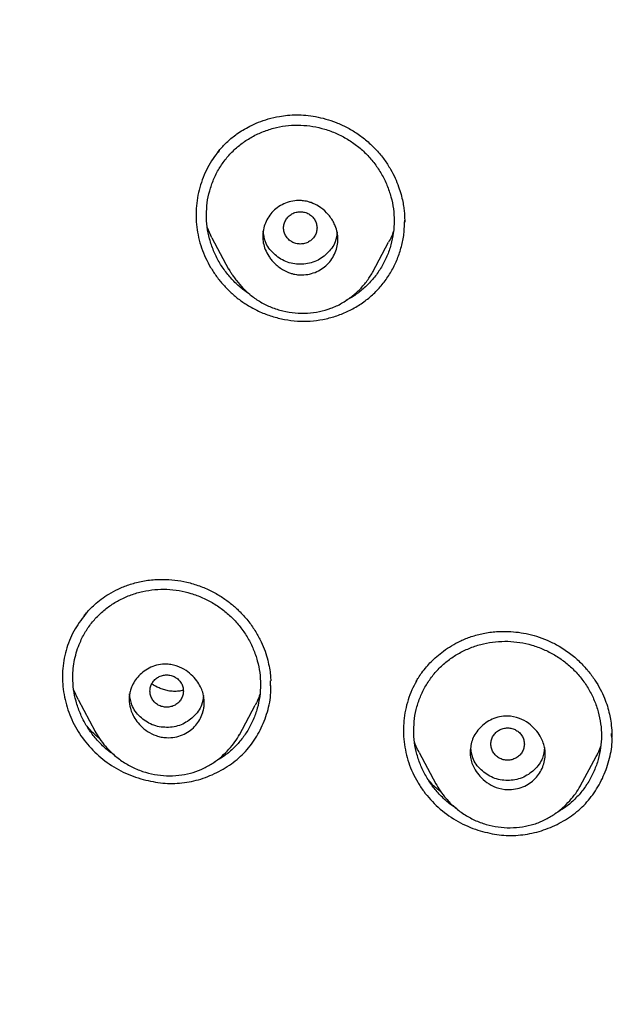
# Model space of a CAD drawing. Header units: millimetres. Extents: x 8 to 1937, y 12 to 2736.
# Tile 67 of 135: x 694 to 708, y 1854 to 1878. Entities that reach past the tile are written whole.
import ezdxf

# ---------------------------------------------------------------- set-up
doc = ezdxf.new("R2010")
doc.units = ezdxf.units.MM

msp = doc.modelspace()

# ---------------------------------------------------------------- linework, layer by layer
at = {"color": 7, "linetype": 'Continuous', "lineweight": 30}
for p, q in [((698.287, 1872.584), (698.178, 1872.817)), ((702.903, 1872.976), (702.903, 1872.985)), ((698.286, 1872.584), (698.687, 1871.832)), ((702.141, 1871.766), (702.518, 1872.474)), ((699.689, 1861.858), (699.69, 1861.979)), ((695.082, 1861.531), (694.977, 1861.754)), ((699.698, 1861.856), (699.698, 1861.868)), ((695.081, 1861.53), (695.487, 1860.768)), ((698.947, 1860.688), (699.324, 1861.396)), ((695.488, 1860.769), (695.484, 1860.776)), ((707.857, 1860.655), (707.853, 1860.714)), ((703.247, 1860.263), (703.647, 1859.513)), ((707.107, 1859.456), (707.486, 1860.167)), ((707.264, 1859.504), (707.238, 1859.474))]:
    msp.add_line(p, q, dxfattribs=at)
for points, knots in [([(775.421, 1810.937), (775.882, 1812.165), (776.801, 1814.61), (777.784, 1818.38), (778.559, 1822.161), (779.143, 1825.953), (779.629, 1830.139), (779.984, 1834.718), (780.194, 1839.683), (780.289, 1845.231), (780.279, 1851.36), (780.267, 1858.09), (780.164, 1864.839), (779.844, 1871.617), (779.3, 1877.273), (778.63, 1881.796), (777.965, 1885.193), (777.086, 1888.577), (775.93, 1891.922), (774.513, 1894.999), (772.835, 1897.762), (770.942, 1900.177), (768.732, 1902.323), (766.293, 1904.177), (763.711, 1905.775), (760.59, 1907.378), (756.904, 1908.899), (752.654, 1910.268), (748.338, 1911.351), (743.972, 1912.178), (739.571, 1912.746), (735.16, 1913.071), (730.767, 1913.198), (726.396, 1913.208), (722.026, 1913.196), (717.633, 1913.068), (713.222, 1912.746), (708.821, 1912.179), (704.455, 1911.351), (700.139, 1910.27), (695.89, 1908.899), (692.203, 1907.378), (689.082, 1905.776), (686.5, 1904.179), (684.061, 1902.323), (681.851, 1900.179), (679.957, 1897.763), (678.28, 1894.999), (676.862, 1891.922), (675.707, 1888.578), (674.828, 1885.194), (674.162, 1881.796), (673.492, 1877.273), (672.948, 1871.617), (672.629, 1864.839), (672.526, 1858.09), (672.514, 1851.36), (672.504, 1844.78), (672.627, 1838.327), (672.974, 1832.002), (673.552, 1826.543), (674.271, 1821.958), (675.041, 1818.245), (676.015, 1814.544), (676.918, 1812.143), (677.372, 1810.937)], [0, 0, 0, 0, 0.01422, 0.028301, 0.042283, 0.056188, 0.070046, 0.088148, 0.106186, 0.124159, 0.148558, 0.172923, 0.197399, 0.221993, 0.24671, 0.259145, 0.27167, 0.284302, 0.297067, 0.309991, 0.320883, 0.3319, 0.342924, 0.353811, 0.364567, 0.375221, 0.391058, 0.40678, 0.422432, 0.438055, 0.453668, 0.469227, 0.484683, 0.500001, 0.515318, 0.530774, 0.546334, 0.561944, 0.577571, 0.59322, 0.608942, 0.624779, 0.635434, 0.646191, 0.657076, 0.668103, 0.679114, 0.690014, 0.702933, 0.7157, 0.728331, 0.740856, 0.753291, 0.778008, 0.802602, 0.827078, 0.851444, 0.875842, 0.898728, 0.921719, 0.944802, 0.958463, 0.9722, 0.986034, 1, 1, 1, 1]), ([(774.029, 1811.059), (774.405, 1812.046), (775.156, 1814.02), (776.018, 1817.06), (776.732, 1820.13), (777.303, 1823.225), (777.763, 1826.333), (778.197, 1830.046), (778.546, 1834.365), (778.768, 1839.286), (778.869, 1844.431), (778.874, 1849.796), (778.859, 1855.385), (778.801, 1860.977), (778.629, 1866.574), (778.274, 1872.171), (777.771, 1876.823), (777.206, 1880.529), (776.678, 1883.295), (776.02, 1886.039), (775.205, 1888.748), (774.198, 1891.399), (773.069, 1893.752), (771.852, 1895.795), (770.603, 1897.542), (769.188, 1899.168), (767.444, 1900.816), (765.342, 1902.424), (762.891, 1903.956), (760.154, 1905.378), (757.141, 1906.675), (753.864, 1907.831), (750.525, 1908.797), (747.139, 1909.593), (743.434, 1910.284), (739.408, 1910.813), (735.073, 1911.14), (730.734, 1911.272), (726.397, 1911.286), (722.06, 1911.271), (717.719, 1911.138), (713.384, 1910.813), (709.358, 1910.284), (705.653, 1909.594), (702.268, 1908.798), (698.929, 1907.83), (695.653, 1906.674), (692.639, 1905.379), (689.902, 1903.956), (687.451, 1902.424), (685.35, 1900.815), (683.605, 1899.169), (682.192, 1897.542), (680.942, 1895.795), (679.726, 1893.751), (678.596, 1891.399), (677.589, 1888.748), (676.774, 1886.04), (676.116, 1883.295), (675.588, 1880.529), (675.023, 1876.824), (674.52, 1872.171), (674.165, 1866.575), (673.992, 1860.978), (673.935, 1855.385), (673.92, 1849.796), (673.925, 1844.506), (674.019, 1839.51), (674.223, 1834.813), (674.582, 1830.12), (675.062, 1826.021), (675.612, 1822.517), (676.175, 1819.603), (676.868, 1816.712), (677.697, 1813.849), (678.408, 1811.989), (678.764, 1811.059)], [0, 0, 0, 0, 0.011709, 0.0234, 0.035079, 0.046745, 0.058401, 0.070053, 0.08835, 0.106637, 0.124908, 0.145647, 0.166375, 0.187119, 0.207887, 0.228673, 0.249479, 0.259892, 0.270315, 0.28075, 0.291198, 0.301658, 0.31213, 0.319994, 0.327864, 0.335737, 0.343609, 0.354092, 0.364563, 0.37502, 0.38755, 0.400066, 0.41258, 0.425091, 0.437599, 0.45323, 0.468841, 0.484431, 0.499999, 0.515569, 0.531166, 0.546782, 0.562408, 0.574915, 0.587424, 0.599934, 0.612454, 0.624987, 0.635443, 0.645912, 0.656393, 0.664263, 0.672136, 0.680006, 0.687871, 0.698343, 0.708803, 0.71925, 0.729685, 0.740108, 0.750521, 0.771326, 0.792113, 0.81288, 0.833624, 0.854353, 0.875091, 0.892532, 0.909986, 0.927451, 0.944927, 0.955919, 0.966921, 0.977933, 0.988958, 1, 1, 1, 1]), ([(698.396, 1874.591), (698.451, 1874.659), (698.562, 1874.796), (698.733, 1874.953), (698.892, 1875.072), (699.034, 1875.166), (699.204, 1875.261), (699.407, 1875.352), (699.642, 1875.433), (699.877, 1875.487), (700.104, 1875.517), (700.315, 1875.526), (700.539, 1875.516), (700.773, 1875.483), (701.017, 1875.427), (701.265, 1875.343), (701.516, 1875.229), (701.765, 1875.085), (701.918, 1874.964), (701.996, 1874.902)], [0, 0, 0, 0, 0.068758, 0.138894, 0.175302, 0.217399, 0.266049, 0.321235, 0.382919, 0.451044, 0.500037, 0.551965, 0.606921, 0.664941, 0.726027, 0.790144, 0.857224, 0.927192, 1, 1, 1, 1]), ([(698.154, 1873.129), (698.158, 1873.226), (698.166, 1873.42), (698.227, 1873.704), (698.323, 1873.979), (698.454, 1874.238), (698.619, 1874.476), (698.814, 1874.687), (699.037, 1874.871), (699.284, 1875.023), (699.551, 1875.142), (699.832, 1875.227), (700.121, 1875.274), (700.414, 1875.282), (700.706, 1875.253), (700.994, 1875.186), (701.271, 1875.082), (701.536, 1874.944), (701.779, 1874.776), (702, 1874.578), (702.192, 1874.353), (702.354, 1874.107), (702.484, 1873.841), (702.58, 1873.562), (702.638, 1873.275), (702.657, 1872.984), (702.637, 1872.695), (702.578, 1872.41), (702.482, 1872.136), (702.351, 1871.876), (702.186, 1871.637), (701.992, 1871.424), (701.768, 1871.242), (701.6, 1871.128), (701.502, 1871.085), (701.493, 1871.081)], [0, 0, 0, 0, 0.031033, 0.062351, 0.093455, 0.125014, 0.155991, 0.186943, 0.217954, 0.248945, 0.280461, 0.311833, 0.34282, 0.373962, 0.404896, 0.435885, 0.467467, 0.498565, 0.529891, 0.560907, 0.591947, 0.623259, 0.65435, 0.685938, 0.716915, 0.747818, 0.778903, 0.809882, 0.841305, 0.87277, 0.903745, 0.934792, 0.965736, 0.996718, 1, 1, 1, 1]), ([(701.996, 1874.902), (702.075, 1874.83), (702.227, 1874.692), (702.413, 1874.461), (702.561, 1874.234), (702.674, 1874.016), (702.757, 1873.811), (702.816, 1873.624), (702.856, 1873.457), (702.881, 1873.311), (702.895, 1873.189), (702.901, 1873.09), (702.903, 1873.016), (702.903, 1872.975), (702.903, 1872.958)], [0, 0, 0, 0, 0.143435, 0.275621, 0.39681, 0.507121, 0.60662, 0.695345, 0.773312, 0.840518, 0.896785, 0.94205, 0.97642, 1, 1, 1, 1]), ([(698.462, 1874.668), (698.424, 1874.622), (698.331, 1874.512), (698.211, 1874.315), (698.098, 1874.087), (698.011, 1873.848), (697.949, 1873.6), (697.912, 1873.348), (697.902, 1873.093), (697.919, 1872.838), (697.963, 1872.585), (698.035, 1872.338), (698.132, 1872.098), (698.253, 1871.869), (698.396, 1871.652), (698.559, 1871.449), (698.742, 1871.263), (698.941, 1871.096), (699.087, 1871.002), (699.16, 1870.956)], [0, 0, 0, 0, 0.042181, 0.102245, 0.162233, 0.222175, 0.282065, 0.341881, 0.401607, 0.461251, 0.520869, 0.580572, 0.640413, 0.700375, 0.760405, 0.82043, 0.880388, 0.940241, 1, 1, 1, 1]), ([(699.504, 1872.611), (699.507, 1872.666), (699.513, 1872.777), (699.579, 1872.992), (699.706, 1873.186), (699.886, 1873.332), (700.045, 1873.415), (700.222, 1873.465), (700.361, 1873.475), (700.458, 1873.468), (700.517, 1873.461), (700.586, 1873.446), (700.698, 1873.412), (700.857, 1873.335), (701.01, 1873.212), (701.12, 1873.083), (701.191, 1872.975), (701.251, 1872.851), (701.293, 1872.71), (701.309, 1872.549), (701.292, 1872.386), (701.227, 1872.169), (701.098, 1871.973), (700.916, 1871.829), (700.758, 1871.748), (700.583, 1871.699), (700.448, 1871.69), (700.357, 1871.695), (700.304, 1871.702), (700.239, 1871.714), (700.126, 1871.746), (699.96, 1871.823), (699.809, 1871.942), (699.707, 1872.057), (699.631, 1872.161), (699.562, 1872.295), (699.512, 1872.456), (699.506, 1872.561), (699.504, 1872.611)], [0, 0, 0, 0, 0.029615, 0.05974, 0.121053, 0.152487, 0.184649, 0.217319, 0.25044, 0.258794, 0.269271, 0.281824, 0.29633, 0.331608, 0.375037, 0.399028, 0.421678, 0.443199, 0.472741, 0.499687, 0.529843, 0.560442, 0.62206, 0.653588, 0.685382, 0.71771, 0.750294, 0.757237, 0.76664, 0.778453, 0.792733, 0.828921, 0.874987, 0.893194, 0.910723, 0.943419, 0.973088, 1, 1, 1, 1]), ([(699.195, 1871.227), (699.14, 1871.264), (699.002, 1871.355), (698.808, 1871.536), (698.615, 1871.758), (698.452, 1872.005), (698.322, 1872.271), (698.226, 1872.551), (698.165, 1872.839), (698.158, 1873.032), (698.154, 1873.129)], [0, 0, 0, 0, 0.0883564, 0.2178365, 0.3479261, 0.4773324, 0.6082776, 0.7404044, 0.8702039, 1, 1, 1, 1]), ([(700.804, 1872.818), (700.801, 1872.852), (700.795, 1872.919), (700.753, 1873.013), (700.69, 1873.094), (700.606, 1873.156), (700.508, 1873.195), (700.404, 1873.209), (700.299, 1873.195), (700.202, 1873.156), (700.118, 1873.095), (700.054, 1873.014), (700.013, 1872.92), (699.999, 1872.819), (700.013, 1872.717), (700.053, 1872.623), (700.117, 1872.542), (700.201, 1872.48), (700.299, 1872.441), (700.403, 1872.427), (700.508, 1872.441), (700.605, 1872.48), (700.69, 1872.541), (700.753, 1872.623), (700.795, 1872.717), (700.801, 1872.784), (700.804, 1872.818)], [0, 0, 0, 0, 0.041659, 0.083341, 0.125, 0.166659, 0.208341, 0.25, 0.291659, 0.333341, 0.375, 0.416659, 0.458341, 0.5, 0.541659, 0.583341, 0.625, 0.666659, 0.708341, 0.75, 0.791659, 0.833341, 0.875, 0.916659, 0.958341, 1, 1, 1, 1]), ([(699.16, 1870.956), (699.251, 1870.905), (699.432, 1870.805), (699.724, 1870.697), (700.026, 1870.622), (700.333, 1870.583), (700.642, 1870.583), (700.947, 1870.622), (701.245, 1870.698), (701.53, 1870.81), (701.799, 1870.956), (702.047, 1871.134), (702.269, 1871.343), (702.461, 1871.578), (702.622, 1871.836), (702.749, 1872.113), (702.839, 1872.406), (702.896, 1872.705), (702.9, 1872.906), (702.903, 1873.005)], [0, 0, 0, 0, 0.0591, 0.117757, 0.176822, 0.235883, 0.294483, 0.353554, 0.412439, 0.471087, 0.530396, 0.589474, 0.648014, 0.707007, 0.76575, 0.824353, 0.883741, 0.943164, 1, 1, 1, 1]), ([(701.284, 1872.72), (701.274, 1872.639), (701.251, 1872.445), (701.051, 1872.189), (700.759, 1871.989), (700.402, 1871.929), (700.047, 1871.99), (699.754, 1872.19), (699.551, 1872.455), (699.527, 1872.66), (699.517, 1872.751)], [0, 0, 0, 0, 0.094389, 0.227851, 0.361209, 0.494244, 0.627741, 0.76073, 0.894174, 1, 1, 1, 1]), ([(702.633, 1872.737), (702.619, 1872.694), (702.588, 1872.603), (702.54, 1872.52), (702.514, 1872.476)], [0, 0, 0, 0, 0.469595, 1, 1, 1, 1]), ([(698.685, 1871.839), (698.694, 1871.822), (698.715, 1871.784), (698.758, 1871.718), (698.811, 1871.64), (698.9, 1871.519), (699.034, 1871.364), (699.228, 1871.191), (699.452, 1871.037), (699.708, 1870.911), (699.987, 1870.822), (700.279, 1870.774), (700.573, 1870.769), (700.861, 1870.807), (701.138, 1870.886), (701.396, 1871.008), (701.629, 1871.164), (701.835, 1871.348), (702.012, 1871.55), (702.102, 1871.702), (702.146, 1871.776)], [0, 0, 0, 0, 0.015529, 0.033985, 0.055945, 0.081809, 0.139841, 0.200734, 0.264482, 0.331163, 0.400577, 0.470299, 0.539519, 0.608086, 0.675944, 0.743636, 0.810841, 0.876111, 0.939217, 1, 1, 1, 1]), ([(695.224, 1863.531), (695.236, 1863.546), (695.277, 1863.598), (695.362, 1863.691), (695.486, 1863.811), (695.639, 1863.937), (695.825, 1864.063), (696.045, 1864.182), (696.303, 1864.285), (696.598, 1864.364), (696.897, 1864.404), (697.192, 1864.409), (697.474, 1864.384), (697.769, 1864.327), (697.962, 1864.257), (698.061, 1864.222)], [0, 0, 0, 0, 0.018413, 0.066909, 0.123443, 0.18804, 0.260747, 0.341666, 0.430826, 0.528093, 0.633577, 0.718142, 0.807367, 0.901282, 1, 1, 1, 1]), ([(694.954, 1862.06), (694.956, 1862.132), (694.961, 1862.276), (694.996, 1862.489), (695.05, 1862.698), (695.135, 1862.922), (695.255, 1863.156), (695.42, 1863.39), (695.615, 1863.597), (695.837, 1863.777), (696.083, 1863.925), (696.35, 1864.041), (696.629, 1864.122), (696.917, 1864.167), (697.209, 1864.174), (697.5, 1864.143), (697.787, 1864.075), (698.065, 1863.972), (698.329, 1863.834), (698.573, 1863.666), (698.795, 1863.47), (698.988, 1863.246), (699.153, 1863.001), (699.284, 1862.737), (699.38, 1862.46), (699.438, 1862.174), (699.457, 1861.886), (699.437, 1861.598), (699.378, 1861.316), (699.281, 1861.044), (699.15, 1860.788), (698.986, 1860.553), (698.791, 1860.345), (698.58, 1860.17), (698.424, 1860.081), (698.351, 1860.04)], [0, 0, 0, 0, 0.023397, 0.047096, 0.070623, 0.094137, 0.125875, 0.157071, 0.188284, 0.219496, 0.250707, 0.282455, 0.314033, 0.345238, 0.376599, 0.407778, 0.438982, 0.470741, 0.502052, 0.533581, 0.56482, 0.596134, 0.627673, 0.658927, 0.690601, 0.7218, 0.753076, 0.784407, 0.815617, 0.847266, 0.878934, 0.91014, 0.941446, 0.972608, 1, 1, 1, 1]), ([(698.061, 1864.222), (698.151, 1864.183), (698.326, 1864.106), (698.565, 1863.96), (698.777, 1863.801), (698.982, 1863.613), (699.171, 1863.397), (699.338, 1863.157), (699.466, 1862.919), (699.559, 1862.692), (699.624, 1862.481), (699.665, 1862.289), (699.689, 1862.122), (699.695, 1862.021), (699.697, 1861.977)], [0, 0, 0, 0, 0.099213, 0.193449, 0.282971, 0.36798, 0.474558, 0.573727, 0.665685, 0.749664, 0.825509, 0.893394, 0.953433, 1, 1, 1, 1]), ([(695.292, 1863.611), (695.192, 1863.484), (694.989, 1863.227), (694.795, 1862.769), (694.699, 1862.278), (694.71, 1861.774), (694.823, 1861.28), (695.033, 1860.814), (695.336, 1860.399), (695.716, 1860.051), (696.154, 1859.774), (696.48, 1859.667), (696.643, 1859.613)], [0, 0, 0, 0, 0.0980018, 0.198305, 0.2986107, 0.3986324, 0.4986405, 0.5987743, 0.6988673, 0.7989336, 0.899247, 1, 1, 1, 1]), ([(703.178, 1861.961), (703.196, 1861.992), (703.238, 1862.063), (703.32, 1862.182), (703.421, 1862.311), (703.54, 1862.441), (703.674, 1862.567), (703.835, 1862.697), (704.026, 1862.823), (704.248, 1862.941), (704.503, 1863.043), (704.791, 1863.12), (705.071, 1863.157), (705.333, 1863.164), (705.57, 1863.149), (705.816, 1863.111), (706.067, 1863.046), (706.322, 1862.954), (706.485, 1862.87), (706.568, 1862.826)], [0, 0, 0, 0, 0.028346, 0.066612, 0.114792, 0.157441, 0.205681, 0.259522, 0.318978, 0.384072, 0.454859, 0.531329, 0.613392, 0.671305, 0.731799, 0.794889, 0.86059, 0.928935, 1, 1, 1, 1]), ([(703.119, 1860.79), (703.123, 1860.885), (703.131, 1861.077), (703.191, 1861.359), (703.287, 1861.631), (703.418, 1861.887), (703.582, 1862.122), (703.777, 1862.332), (703.998, 1862.514), (704.245, 1862.667), (704.511, 1862.785), (704.791, 1862.871), (705.08, 1862.919), (705.372, 1862.929), (705.664, 1862.902), (705.952, 1862.837), (706.23, 1862.736), (706.495, 1862.601), (706.739, 1862.435), (706.961, 1862.24), (707.154, 1862.018), (707.317, 1861.774), (707.448, 1861.511), (707.543, 1861.235), (707.602, 1860.951), (707.621, 1860.663), (707.601, 1860.377), (707.543, 1860.095), (707.446, 1859.823), (707.315, 1859.566), (707.152, 1859.33), (706.957, 1859.119), (706.744, 1858.939), (706.586, 1858.847), (706.51, 1858.803)], [0, 0, 0, 0, 0.031214, 0.062719, 0.094016, 0.12574, 0.156907, 0.188068, 0.21928, 0.250458, 0.282144, 0.313724, 0.344897, 0.3762, 0.40735, 0.438524, 0.47026, 0.501546, 0.533047, 0.564262, 0.595476, 0.626988, 0.658268, 0.690035, 0.721199, 0.752308, 0.783575, 0.814744, 0.846367, 0.878006, 0.909172, 0.940421, 0.971571, 1, 1, 1, 1]), ([(706.568, 1862.826), (706.664, 1862.767), (706.85, 1862.653), (707.091, 1862.443), (707.292, 1862.225), (707.457, 1862.003), (707.586, 1861.784), (707.685, 1861.573), (707.757, 1861.374), (707.807, 1861.189), (707.842, 1860.999), (707.862, 1860.813), (707.863, 1860.684), (707.863, 1860.627)], [0, 0, 0, 0, 0.124404, 0.241618, 0.351484, 0.453826, 0.548535, 0.635582, 0.715011, 0.786918, 0.851362, 0.934047, 1, 1, 1, 1]), ([(696.304, 1861.532), (696.305, 1861.564), (696.307, 1861.63), (696.327, 1861.727), (696.382, 1861.894), (696.494, 1862.066), (696.666, 1862.215), (696.824, 1862.308), (697.007, 1862.368), (697.183, 1862.383), (697.335, 1862.364), (697.494, 1862.32), (697.666, 1862.233), (697.831, 1862.097), (697.95, 1861.952), (698.03, 1861.808), (698.087, 1861.648), (698.108, 1861.498), (698.1, 1861.362), (698.081, 1861.26), (698.028, 1861.089), (697.917, 1860.912), (697.742, 1860.764), (697.581, 1860.677), (697.398, 1860.623), (697.225, 1860.611), (697.075, 1860.629), (696.918, 1860.672), (696.746, 1860.757), (696.582, 1860.891), (696.461, 1861.035), (696.381, 1861.178), (696.319, 1861.342), (696.309, 1861.46), (696.304, 1861.532)], [0, 0, 0, 0, 0.0175898, 0.0356386, 0.0544085, 0.113895, 0.1456702, 0.1789429, 0.2134573, 0.2493764, 0.2728301, 0.2952511, 0.3369234, 0.3743996, 0.4075937, 0.4367569, 0.4615495, 0.4988539, 0.5171272, 0.535932, 0.5552529, 0.6155457, 0.6474662, 0.6804801, 0.7147467, 0.7500115, 0.7731799, 0.7952152, 0.8364873, 0.8737964, 0.9069523, 0.936209, 0.9613123, 1, 1, 1, 1]), ([(695.94, 1860.208), (695.905, 1860.232), (695.788, 1860.31), (695.612, 1860.474), (695.418, 1860.695), (695.254, 1860.941), (695.123, 1861.206), (695.027, 1861.485), (694.965, 1861.772), (694.958, 1861.964), (694.954, 1862.06)], [0, 0, 0, 0, 0.058004, 0.191642, 0.326179, 0.459898, 0.595137, 0.731716, 0.865853, 1, 1, 1, 1]), ([(697.604, 1861.732), (697.601, 1861.766), (697.596, 1861.833), (697.554, 1861.927), (697.49, 1862.008), (697.406, 1862.07), (697.309, 1862.109), (697.204, 1862.123), (697.099, 1862.109), (697.002, 1862.07), (696.918, 1862.009), (696.854, 1861.928), (696.813, 1861.834), (696.799, 1861.733), (696.813, 1861.631), (696.854, 1861.537), (696.917, 1861.456), (697.001, 1861.394), (697.099, 1861.355), (697.203, 1861.341), (697.308, 1861.355), (697.405, 1861.394), (697.49, 1861.455), (697.553, 1861.537), (697.595, 1861.631), (697.601, 1861.698), (697.604, 1861.732)], [0, 0, 0, 0, 0.041659, 0.083341, 0.125, 0.166659, 0.208341, 0.25, 0.291659, 0.333341, 0.375, 0.416659, 0.458341, 0.5, 0.541659, 0.583341, 0.625, 0.666659, 0.708341, 0.75, 0.791659, 0.833341, 0.875, 0.916659, 0.958341, 1, 1, 1, 1]), ([(696.643, 1859.613), (696.799, 1859.579), (697.105, 1859.512), (697.573, 1859.52), (698.028, 1859.614), (698.459, 1859.796), (698.85, 1860.045), (699.178, 1860.364), (699.434, 1860.745), (699.606, 1861.174), (699.701, 1861.556), (699.697, 1861.791), (699.696, 1861.868)], [0, 0, 0, 0, 0.1065004, 0.2094881, 0.3127921, 0.4202375, 0.5269253, 0.6298121, 0.7329796, 0.8404804, 0.9473188, 1, 1, 1, 1]), ([(697.596, 1861.749), (697.563, 1861.742), (697.487, 1861.725), (697.367, 1861.722), (697.244, 1861.735), (697.128, 1861.764), (696.993, 1861.812), (696.904, 1861.868), (696.848, 1861.903)], [0, 0, 0, 0, 0.1375378, 0.3054482, 0.4628258, 0.6113523, 0.7539, 1, 1, 1, 1]), ([(703.183, 1861.967), (703.145, 1861.898), (703.067, 1861.755), (702.981, 1861.522), (702.896, 1861.194), (702.856, 1860.77), (702.904, 1860.345), (702.996, 1860.016), (703.09, 1859.777), (703.21, 1859.548), (703.402, 1859.262), (703.695, 1858.939), (704.047, 1858.681), (704.354, 1858.516), (704.517, 1858.454), (704.599, 1858.423)], [0, 0, 0, 0, 0.0548671, 0.1143526, 0.1736211, 0.2916403, 0.4093891, 0.4683128, 0.5273033, 0.5863175, 0.6453018, 0.7632227, 0.8813558, 0.9406075, 1, 1, 1, 1]), ([(698.082, 1861.623), (698.073, 1861.546), (698.049, 1861.355), (697.851, 1861.103), (697.559, 1860.903), (697.202, 1860.843), (696.847, 1860.904), (696.554, 1861.104), (696.351, 1861.37), (696.327, 1861.575), (696.317, 1861.666)], [0, 0, 0, 0, 0.090137, 0.224157, 0.358081, 0.491672, 0.625738, 0.759286, 0.893298, 1, 1, 1, 1]), ([(699.434, 1861.648), (699.418, 1861.601), (699.388, 1861.514), (699.342, 1861.435), (699.32, 1861.398)], [0, 0, 0, 0, 0.534565, 1, 1, 1, 1]), ([(704.468, 1860.279), (704.48, 1860.382), (704.506, 1860.595), (704.701, 1860.874), (704.941, 1861.046), (705.176, 1861.124), (705.399, 1861.144), (705.644, 1861.094), (705.87, 1860.97), (706.035, 1860.819), (706.172, 1860.63), (706.252, 1860.43), (706.279, 1860.176), (706.226, 1859.906), (706.074, 1859.668), (705.897, 1859.52), (705.736, 1859.435), (705.557, 1859.382), (705.338, 1859.364), (705.097, 1859.412), (704.873, 1859.532), (704.707, 1859.68), (704.568, 1859.868), (704.481, 1860.071), (704.471, 1860.222), (704.468, 1860.279)], [0, 0, 0, 0, 0.056181, 0.116445, 0.18066, 0.214408, 0.249198, 0.299954, 0.345249, 0.384969, 0.418899, 0.469884, 0.498723, 0.556789, 0.617822, 0.64968, 0.682263, 0.715789, 0.749982, 0.799809, 0.844495, 0.883849, 0.917839, 0.969381, 1, 1, 1, 1]), ([(695.595, 1860.594), (695.529, 1860.649), (695.42, 1860.739), (695.331, 1860.847), (695.297, 1860.889)], [0, 0, 0, 0, 0.611184, 1, 1, 1, 1]), ([(705.768, 1860.463), (705.765, 1860.497), (705.759, 1860.564), (705.718, 1860.658), (705.654, 1860.74), (705.57, 1860.801), (705.473, 1860.84), (705.368, 1860.854), (705.263, 1860.841), (705.166, 1860.802), (705.082, 1860.74), (705.018, 1860.659), (704.977, 1860.565), (704.963, 1860.464), (704.977, 1860.363), (705.017, 1860.268), (705.081, 1860.187), (705.165, 1860.125), (705.263, 1860.086), (705.367, 1860.072), (705.472, 1860.086), (705.569, 1860.125), (705.654, 1860.187), (705.717, 1860.268), (705.759, 1860.362), (705.765, 1860.429), (705.768, 1860.463)], [0, 0, 0, 0, 0.0416593, 0.0833408, 0.125, 0.1666593, 0.2083407, 0.25, 0.2916593, 0.3333407, 0.375, 0.4166593, 0.4583407, 0.5, 0.5416593, 0.5833407, 0.625, 0.6666593, 0.7083407, 0.75, 0.7916593, 0.8333407, 0.875, 0.9166592, 0.9583407, 1, 1, 1, 1]), ([(695.484, 1860.776), (695.519, 1860.716), (695.594, 1860.587), (695.742, 1860.399), (695.93, 1860.208), (696.157, 1860.031), (696.415, 1859.886), (696.692, 1859.781), (696.98, 1859.718), (697.273, 1859.697), (697.562, 1859.718), (697.838, 1859.779), (698.093, 1859.879), (698.321, 1860.01), (698.523, 1860.163), (698.691, 1860.332), (698.839, 1860.509), (698.915, 1860.635), (698.951, 1860.696)], [0, 0, 0, 0, 0.049019, 0.104971, 0.168202, 0.237181, 0.306461, 0.375664, 0.444789, 0.513791, 0.582555, 0.649731, 0.714648, 0.777577, 0.838268, 0.896324, 0.950055, 1, 1, 1, 1]), ([(704.152, 1858.916), (704.1, 1858.95), (703.966, 1859.037), (703.775, 1859.212), (703.581, 1859.431), (703.418, 1859.676), (703.287, 1859.939), (703.191, 1860.216), (703.13, 1860.502), (703.123, 1860.694), (703.119, 1860.79)], [0, 0, 0, 0, 0.082704, 0.212917, 0.343823, 0.474032, 0.605808, 0.738686, 0.869302, 1, 1, 1, 1]), ([(704.599, 1858.423), (704.75, 1858.378), (705.045, 1858.291), (705.506, 1858.263), (705.96, 1858.318), (706.398, 1858.458), (706.806, 1858.668), (707.162, 1858.947), (707.452, 1859.29), (707.673, 1859.688), (707.817, 1860.117), (707.881, 1860.464), (707.865, 1860.658), (707.862, 1860.705)], [0, 0, 0, 0, 0.098644, 0.1938481, 0.2890394, 0.3876604, 0.4866322, 0.5818991, 0.676995, 0.7754792, 0.8746312, 0.9700479, 1, 1, 1, 1]), ([(703.251, 1860.265), (703.225, 1860.312), (703.18, 1860.39), (703.15, 1860.475), (703.138, 1860.509)], [0, 0, 0, 0, 0.595239, 1, 1, 1, 1]), ([(706.252, 1860.382), (706.241, 1860.296), (706.218, 1860.095), (706.015, 1859.834), (705.723, 1859.634), (705.367, 1859.574), (705.011, 1859.635), (704.719, 1859.836), (704.519, 1860.093), (704.496, 1860.289), (704.486, 1860.371)], [0, 0, 0, 0, 0.101334, 0.235255, 0.369084, 0.502576, 0.636546, 0.769994, 0.903911, 1, 1, 1, 1]), ([(707.598, 1860.424), (707.578, 1860.367), (707.548, 1860.279), (707.5, 1860.198), (707.482, 1860.169)], [0, 0, 0, 0, 0.637205, 1, 1, 1, 1]), ([(703.779, 1859.31), (703.752, 1859.331), (703.653, 1859.408), (703.552, 1859.507), (703.487, 1859.587), (703.478, 1859.597)], [0, 0, 0, 0, 0.247548, 0.90244, 1, 1, 1, 1]), ([(703.644, 1859.522), (703.678, 1859.462), (703.753, 1859.335), (703.9, 1859.148), (704.087, 1858.957), (704.314, 1858.782), (704.572, 1858.638), (704.85, 1858.535), (705.139, 1858.473), (705.432, 1858.454), (705.722, 1858.477), (705.998, 1858.54), (706.253, 1858.642), (706.482, 1858.775), (706.684, 1858.93), (706.852, 1859.099), (706.999, 1859.276), (707.074, 1859.402), (707.111, 1859.463)], [0, 0, 0, 0, 0.048595, 0.104271, 0.167371, 0.236408, 0.30583, 0.375183, 0.444434, 0.513535, 0.582372, 0.649635, 0.714605, 0.777571, 0.8383, 0.89641, 0.950138, 1, 1, 1, 1]), ([(703.648, 1859.514), (703.647, 1859.515), (703.646, 1859.518), (703.645, 1859.52), (703.644, 1859.521)], [0, 0, 0, 0, 0.58855, 1, 1, 1, 1])]:
    msp.add_open_spline(points, degree=3, knots=knots, dxfattribs=at)

doc.saveas('drawing.dxf')
